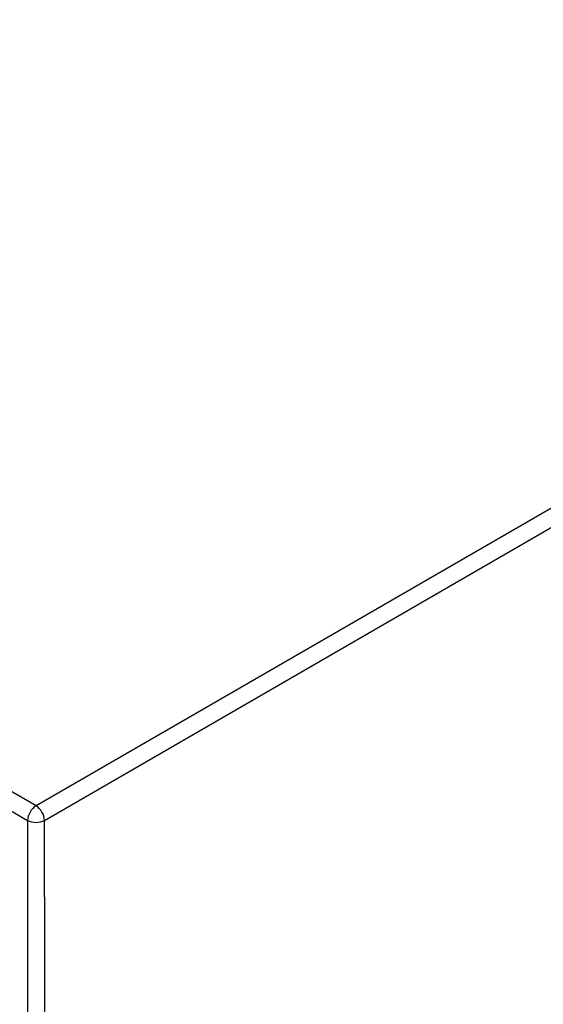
# Model space of a CAD drawing. Header units: inches. Extents: x 532.4 to 626.5, y 208.9 to 290.2.
# Tile 118 of 122: x 617.8 to 622.2, y 233.8 to 242. Entities that reach past the tile are written whole.
import ezdxf

# ---------------------------------------------------------------- set-up
doc = ezdxf.new("R2010")
doc.units = ezdxf.units.IN
doc.header["$MEASUREMENT"] = 0
doc.layers.add('Visible Tangent Edges(ANSI)', color=7, linetype='Continuous', lineweight=25)

msp = doc.modelspace()

# ---------------------------------------------------------------- linework, layer by layer
at = {"layer": 'Visible Tangent Edges(ANSI)'}
for p, q in [((617.9709, 235.4593), (575.6845, 259.8733)), ((575.6145, 259.7521), (617.9009, 235.338)), ((626.3161, 240.2774), (617.9709, 235.4593)), ((618.0409, 235.338), (626.3861, 240.1562)), ((617.9009, 235.338), (617.9009, 209.3718)), ((618.0409, 234.7052), (618.0409, 235.338)), ((618.0409, 234.7052), (618.0409, 210.0046))]:
    msp.add_line(p, q, dxfattribs=at)
for major_axis, start_param, end_param in [((0.0495, 0.0857), 0.785398, 2.356194), ((-0.0495, 0.0857), 3.926991, 5.497787), ((-0.099, 0), 0.785398, 2.356194)]:
    msp.add_ellipse((617.9709, 235.3784), major_axis=major_axis, ratio=0.57735, start_param=start_param, end_param=end_param, dxfattribs=at)

doc.saveas('drawing.dxf')
